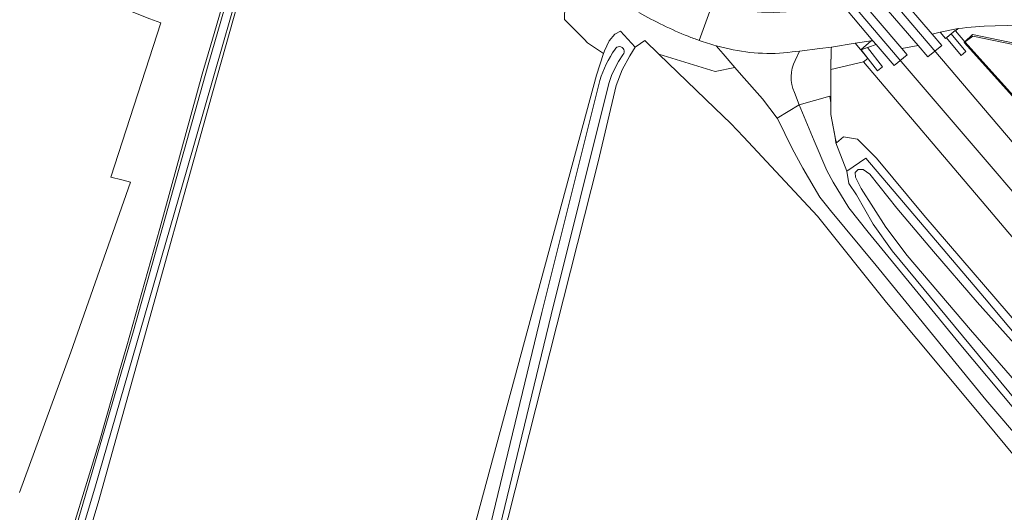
# Model space of a CAD drawing. Header units: metres. Extents: x 151448 to 154749, y 463108 to 465296.
# Tile 15 of 256: x 151772 to 151899, y 464122 to 464185. Entities that reach past the tile are written whole.
import ezdxf

# ---------------------------------------------------------------- set-up
doc = ezdxf.new("R2010")
doc.units = ezdxf.units.M
for name, color, linetype, lineweight in [('B-PV-AM-AS_SPOOR_TREIN-G', 253, 'Continuous', 9), ('B-PV-GR-GRAS-GV', 253, 'Continuous', 9), ('B-PV-GR-GROENVOORZIENING-GV', 253, 'Continuous', 9), ('B-PV-IE-TERREINAFSCHEIDING_KUNSTMATIG_HEKWERK-G', 253, 'Continuous', 9), ('B-PV-OG-TERREIN_BEGROEID-GV', 253, 'Continuous', 9), ('B-PV-OG-TERREIN_ERF-GV', 253, 'Continuous', 9), ('B-PV-OG-TERREIN_OEVER-GV', 253, 'Continuous', 9), ('B-PV-OG-WATER-GV', 253, 'Continuous', 9), ('B-PV-OG-WATER_SLOOT-GV', 253, 'Continuous', 9), ('B-PV-OG-WEG-GV', 253, 'Continuous', 9), ('B-PV-VH-GESLOTENVERHARDING-GV', 253, 'Continuous', 9), ('B-PV-VH-GESLOTENVERHARDING_ASFALT-GV', 253, 'Continuous', 9), ('B-PV-VH-HALFVERHARDING-GV', 253, 'Continuous', 9), ('B-PV-VH-ONVERHARD-GV', 253, 'Continuous', 9), ('B-PV-VH-OPENVERHARDING-GV', 253, 'Continuous', 9), ('B-PV-VH-OPENVERHARDING_BETONSTRAATSTEEN-GV', 253, 'Continuous', 9), ('B-PV-VH-ROOSTER-GV', 253, 'Continuous', 9)]:
    doc.layers.add(name, color=color, linetype=linetype, lineweight=lineweight)

msp = doc.modelspace()

# ---------------------------------------------------------------- linework, layer by layer
at = {"layer": 'B-PV-AM-AS_SPOOR_TREIN-G', "flags": 128}
for points in [[(151645.884, 464467.578), (151661.406, 464449.2), (151694.565, 464410.444), (151701.36, 464402.353), (151720.084, 464380.436), (151751.119, 464343.821), (151769.439, 464322.479), (151776.325, 464314.282), (151789.488, 464299.025), (151805.409, 464280.142), (151839.991, 464239.747), (151962.288, 464095.963), (152000.203, 464051.449), (152004.937, 464045.994), (152099.245, 463935.178), (152113.275, 463918.806), (152192.056, 463826.252), (152198.981, 463818.219), (152206.172, 463809.67), (152217.481, 463796.517), (152235.051, 463775.752), (152269.401, 463735.426)], [(151644.553, 464462.844), (151701.747, 464395.479), (151755.549, 464332.581), (151772.796, 464312.161), (151785.403, 464297.441), (151799.777, 464280.458), (151809.923, 464268.697), (151885.064, 464180.273), (151911.616, 464149.249), (151919.572, 464139.803), (151927.163, 464130.999), (151964.425, 464087.093), (151983.91, 464064.333), (152073.17, 463959.483), (152088.538, 463941.538), (152100.135, 463927.853), (152106.42, 463920.58), (152112.16, 463913.723), (152206.668, 463802.941), (152238.761, 463765.163), (152266.481, 463732.854)]]:
    msp.add_lwpolyline(points, dxfattribs=at)
at = {"layer": 'B-PV-GR-GRAS-GV', "flags": 128}
for points in [[(151771.522, 464097.109), (151781.913, 464131.038), (151784.476, 464140.001), (151785.393, 464143.207), (151789.668, 464158.386), (151795.147, 464178.331), (151796.459, 464182.834), (151802.958, 464205.129), (151806.166, 464217.02), (151806.281, 464217.599), (151795.465, 464223.816), (151780.71, 464231.104), (151772.203, 464235.145), (151770.913, 464235.679)], [(151841.405, 464186.851), (151825.142, 464201.873), (151809.067, 464215.103), (151807.781, 464216.139), (151807.605, 464215.633), (151805.142, 464206.752), (151796.543, 464176.193), (151786.354, 464139.589), (151781.693, 464122.955), (151773.584, 464095.929), (151769.311, 464077.973)], [(151759.045, 464197.237), (151788.372, 464185.448), (151789.797, 464184.93), (151783.33, 464165.031), (151784.746, 464164.677), (151785.886, 464164.354), (151778.2, 464142.4), (151771.544, 464124.289)], [(151734.619, 463961.658), (151772.517, 463949.67), (151783.433, 463946.211), (151783.72, 463947.508), (151783.296, 463948.313), (151785.518, 463957.43), (151797.683, 463999.869), (151801.118, 464012.118), (151828.303, 464112.564), (151846.007, 464178.19), (151846.93, 464180.983), (151844.881, 464182.376), (151844.416, 464182.839), (151842.357, 464184.893), (151841.876, 464185.373), (151841.897, 464185.869), (151841.931, 464186.679)], [(151903.369, 464184.334), (151902.65, 464184.405), (151901.931, 464184.465), (151901.21, 464184.513), (151900.488, 464184.55), (151899.766, 464184.575), (151899.044, 464184.588), (151897.451, 464184.576), (151896.069, 464184.52), (151895.507, 464184.485), (151894.946, 464184.442), (151894.385, 464184.393), (151893.825, 464184.337), (151893.265, 464184.273), (151892.706, 464184.203), (151892.341, 464183.898), (151893.57, 464182.511), (151894.548, 464183.432), (151905.957, 464181.055), (151906.196, 464180.774), (151906.273, 464180.981), (151906.131, 464181.024), (151905.779, 464181.215), (151905.764, 464181.715)], [(151908.69, 464118.437), (151894.96, 464134.991), (151883.46, 464148.841), (151874.544, 464159.996), (151864.97, 464170.208), (151863.349, 464171.938), (151861.283, 464173.934), (151854.072, 464180.9), (151852.256, 464182.655), (151851.123, 464181.886), (151851.022, 464181.818), (151850.308, 464180.685), (151849.351, 464178.874), (151848.57, 464176.865), (151846.243, 464166.984), (151832.864, 464114.086)], [(151905.957, 464181.055), (151894.548, 464183.432), (151893.57, 464182.511), (151906.847, 464167.745)], [(151977.491, 464065.989), (151913.59, 464140.81), (151896.26, 464161.291), (151880.498, 464179.918), (151876.254, 464178.926), (151876.25, 464174.62), (151876.249, 464173.09), (151876.807, 464170.19), (151876.856, 464169.936), (151876.982, 464169.464), (151877.904, 464170.231), (151879.703, 464169.91), (151882.171, 464167.451), (151888.263, 464160.119), (151902.335, 464143.763), (151911.982, 464131.812), (151920.606, 464121.992), (151941.152, 464097.836)], [(151941.152, 464097.836), (151920.606, 464121.992), (151911.982, 464131.812), (151902.335, 464143.763), (151888.263, 464160.119), (151882.171, 464167.451), (151879.703, 464169.91), (151877.904, 464170.231), (151876.982, 464169.464), (151876.856, 464169.936), (151876.807, 464170.19), (151876.899, 464169.459), (151878.31, 464165.804), (151880.794, 464167.481), (151896.075, 464149.42), (151919.834, 464121.112)]]:
    msp.add_lwpolyline(points, dxfattribs=at)
at = {"layer": 'B-PV-GR-GROENVOORZIENING-GV', "flags": 128}
msp.add_lwpolyline([(151876.254, 464178.926), (151880.498, 464179.918), (151881.056, 464180.339), (151880.14, 464181.453), (151880.086, 464181.518), (151879.421, 464182.303), (151876.327, 464181.794), (151876.315, 464181.564), (151876.256, 464179.024)], close=True, dxfattribs=at)
at = {"layer": 'B-PV-IE-TERREINAFSCHEIDING_KUNSTMATIG_HEKWERK-G', "flags": 128}
for points in [[(151906.695, 464167.765), (151900.05, 464175.077), (151893.482, 464182.401), (151894.57, 464183.23), (151900.025, 464182.096), (151905.666, 464181.024), (151907.757, 464180.67), (151911.051, 464179.453), (151909.604, 464176.541)], [(151876.254, 464178.926), (151876.315, 464181.564)], [(151876.254, 464178.926), (151880.498, 464179.918), (151896.26, 464161.291)], [(151876.856, 464169.936), (151876.249, 464173.09), (151876.254, 464178.926)]]:
    msp.add_lwpolyline(points, dxfattribs=at)
at = {"layer": 'B-PV-OG-TERREIN_BEGROEID-GV', "flags": 128}
for points in [[(151841.931, 464186.679), (151841.897, 464185.869), (151841.876, 464185.373), (151842.357, 464184.893), (151844.416, 464182.839), (151844.881, 464182.376), (151846.93, 464180.983)], [(151846.93, 464180.983), (151847.002, 464181.202), (151847.059, 464181.326), (151847.663, 464182.635), (151848.405, 464183.468), (151849.126, 464183.875), (151851.022, 464181.818), (151851.123, 464181.886), (151852.256, 464182.655), (151854.072, 464180.9), (151861.321, 464178.647), (151863.867, 464179.195), (151862.349, 464180.936), (151861.449, 464181.968)]]:
    msp.add_lwpolyline(points, dxfattribs=at)
at = {"layer": 'B-PV-OG-TERREIN_BEGROEID-GV'}
for points in [[(151857.86, 464183.212, -0.0388439), (151851.504, 464186.307)], [(151859.264, 464182.685, -0.0078045), (151857.86, 464183.212)], [(151861.449, 464181.968, -0.012376), (151859.264, 464182.685)]]:
    msp.add_lwpolyline(points, format="xyb", dxfattribs=at)
at = {"layer": 'B-PV-OG-TERREIN_BEGROEID-GV', "flags": 128}
msp.add_lwpolyline([(151863.867, 464179.195), (151861.321, 464178.647), (151854.072, 464180.9), (151861.283, 464173.934), (151863.349, 464171.938), (151864.97, 464170.208), (151874.544, 464159.996), (151883.46, 464148.841), (151894.96, 464134.991), (151908.69, 464118.437), (151909.485, 464117.901), (151910.683, 464119.152), (151906.779, 464123.984), (151896.256, 464136.237), (151882.131, 464153.609), (151876.21, 464160.73), (151874.843, 464162.417), (151872.63, 464166.198), (151871.255, 464168.736), (151869.377, 464172.575), (151869.343, 464172.645), (151867.428, 464175.113), (151864.743, 464178.191)], close=True, dxfattribs=at)
at = {"layer": 'B-PV-OG-TERREIN_ERF-GV', "flags": 128}
msp.add_lwpolyline([(151771.544, 464124.289), (151778.2, 464142.4), (151785.886, 464164.354), (151784.746, 464164.677), (151783.33, 464165.031), (151789.797, 464184.93), (151788.372, 464185.448), (151759.045, 464197.237)], dxfattribs=at)
at = {"layer": 'B-PV-OG-TERREIN_OEVER-GV', "flags": 128}
for points in [[(151769.948, 464087.82), (151772.05, 464096.887), (151773, 464100.897), (151778.194, 464117.461), (151786.279, 464145.169), (151795.898, 464179.517), (151803.95, 464207.329), (151806.066, 464215.192), (151806.942, 464218.284), (151806.227, 464218.755), (151806.419, 464218.297), (151806.281, 464217.599), (151806.166, 464217.02), (151802.958, 464205.129), (151796.459, 464182.834), (151795.147, 464178.331), (151789.668, 464158.386), (151785.393, 464143.207), (151784.476, 464140.001), (151781.913, 464131.038), (151771.522, 464097.109)], [(151832.864, 464114.086), (151846.243, 464166.984), (151848.57, 464176.865), (151849.351, 464178.874), (151850.308, 464180.685), (151851.022, 464181.818), (151849.126, 464183.875), (151848.405, 464183.468), (151847.663, 464182.635), (151847.059, 464181.326), (151847.002, 464181.202), (151846.93, 464180.983), (151846.007, 464178.19), (151828.303, 464112.564)], [(151846.441, 464177.498), (151846.632, 464178.068), (151846.831, 464178.589), (151847.049, 464179.103), (151847.287, 464179.608), (151847.542, 464180.105), (151847.815, 464180.592), (151848.106, 464181.068), (151848.413, 464181.532)], [(151849.425, 464180.834), (151848.876, 464179.971), (151848.389, 464179.067), (151847.971, 464178.129), (151847.613, 464177.121), (151840.164, 464147.233), (151832.001, 464113.397), (151826.871, 464093.751), (151817.27, 464058.809), (151804.954, 464016.817), (151801.324, 464004.489), (151789.201, 463962.254), (151785.189, 463948.082)], [(151784.007, 463948.417), (151788.019, 463962.591), (151800.144, 464004.832), (151803.775, 464017.163), (151816.088, 464059.145), (151825.684, 464094.069), (151830.809, 464113.697), (151838.97, 464147.526), (151846.441, 464177.498)], [(151919.834, 464121.112), (151896.075, 464149.42), (151880.794, 464167.481), (151878.31, 464165.804), (151878.576, 464164.206), (151879.591, 464162.74), (151881.704, 464158.933), (151884.163, 464155.48), (151902.334, 464133.521), (151919.054, 464114.099)], [(151926.804, 464107.856), (151914.715, 464121.743), (151907.527, 464130.233), (151907.046, 464130.556), (151902.559, 464135.757), (151894.302, 464145.286), (151886.103, 464154.903), (151883.364, 464158.559), (151880.178, 464163.542), (151879.424, 464165.036), (151879.395, 464165.601), (151879.798, 464165.992), (151880.454, 464166.024), (151881.31, 464165.387), (151884.762, 464161.025), (151889.529, 464155.411), (151895.143, 464148.87), (151901.74, 464141.512), (151911.366, 464130.194), (151917.493, 464122.688), (151927.028, 464111.368)]]:
    msp.add_lwpolyline(points, dxfattribs=at)
msp.add_lwpolyline([(151753.325, 464021.646), (151754.814, 464026.94), (151761.185, 464050.146), (151767.18, 464070.946), (151769.311, 464077.973), (151773.584, 464095.929), (151781.693, 464122.955), (151786.354, 464139.589), (151796.543, 464176.193), (151805.142, 464206.752), (151807.605, 464215.633), (151807.781, 464216.139), (151808.054, 464216.926), (151808.351, 464217.356), (151807.803, 464217.717), (151803.431, 464201.825), (151793.14, 464165.975), (151781.274, 464124.845), (151773.277, 464098.21), (151772.142, 464092.703), (151769.485, 464081.051), (151766.923, 464072.217), (151758.965, 464044.821), (151752.834, 464021.78)], close=True, dxfattribs=at)
at = {"layer": 'B-PV-OG-TERREIN_OEVER-GV'}
msp.add_lwpolyline([(151848.413, 464181.532, -1.1682508), (151849.425, 464180.834)], format="xyb", dxfattribs=at)
at = {"layer": 'B-PV-OG-WATER-GV', "flags": 128}
msp.add_lwpolyline([(151927.028, 464111.368), (151917.493, 464122.688), (151911.366, 464130.194), (151901.74, 464141.512), (151895.143, 464148.87), (151889.529, 464155.411), (151884.762, 464161.025), (151881.31, 464165.387), (151880.454, 464166.024), (151879.798, 464165.992), (151879.395, 464165.601), (151879.424, 464165.036), (151880.178, 464163.542), (151883.364, 464158.559), (151886.103, 464154.903), (151894.302, 464145.286), (151902.559, 464135.757), (151907.046, 464130.556), (151907.527, 464130.233), (151914.715, 464121.743), (151926.804, 464107.856)], dxfattribs=at)
at = {"layer": 'B-PV-OG-WATER_SLOOT-GV', "flags": 128}
msp.add_lwpolyline([(151751.554, 464022.129), (151752.834, 464021.78), (151758.965, 464044.821), (151766.923, 464072.217), (151769.485, 464081.051), (151772.142, 464092.703), (151773.277, 464098.21), (151781.274, 464124.845), (151793.14, 464165.975), (151803.431, 464201.825), (151807.803, 464217.717), (151806.942, 464218.284), (151806.066, 464215.192), (151803.95, 464207.329), (151795.898, 464179.517), (151786.279, 464145.169), (151778.194, 464117.461), (151773, 464100.897), (151772.05, 464096.887), (151769.948, 464087.82), (151763.674, 464064.265), (151756.088, 464037.84)], close=True, dxfattribs=at)
for points in [[(151848.413, 464181.532), (151848.106, 464181.068), (151847.815, 464180.592), (151847.542, 464180.105), (151847.287, 464179.608), (151847.049, 464179.103), (151846.831, 464178.589), (151846.632, 464178.068), (151846.441, 464177.498), (151838.97, 464147.526), (151830.809, 464113.697), (151825.684, 464094.069), (151816.088, 464059.145), (151803.775, 464017.163), (151800.144, 464004.832), (151788.019, 463962.591), (151784.007, 463948.417)], [(151785.189, 463948.082), (151789.201, 463962.254), (151801.324, 464004.489), (151804.954, 464016.817), (151817.27, 464058.809), (151826.871, 464093.751), (151832.001, 464113.397), (151840.164, 464147.233), (151847.613, 464177.121), (151847.971, 464178.129), (151848.389, 464179.067), (151848.876, 464179.971), (151849.425, 464180.834)]]:
    msp.add_lwpolyline(points, dxfattribs=at)
at = {"layer": 'B-PV-OG-WATER_SLOOT-GV'}
msp.add_lwpolyline([(151849.425, 464180.834, 1.1682508), (151848.413, 464181.532)], format="xyb", dxfattribs=at)
at = {"layer": 'B-PV-OG-WEG-GV', "flags": 128}
msp.add_lwpolyline([(151871.575, 464175.958), (151872.181, 464174.344), (151876.144, 464175.466), (151876.25, 464174.62), (151876.254, 464178.926), (151876.256, 464179.024), (151876.315, 464181.564), (151876.327, 464181.794), (151874.843, 464181.616), (151872.214, 464181.301), (151871.641, 464180.1)], dxfattribs=at)
at = {"layer": 'B-PV-OG-WEG-GV'}
msp.add_lwpolyline([(151871.641, 464180.1, 0.2293611), (151871.575, 464175.958)], format="xyb", dxfattribs=at)
at = {"layer": 'B-PV-OG-WEG-GV', "flags": 128}
msp.add_lwpolyline([(151922.983, 464107.923), (151923.591, 464108.809), (151919.054, 464114.099), (151902.334, 464133.521), (151884.163, 464155.48), (151881.704, 464158.933), (151879.591, 464162.74), (151878.576, 464164.206), (151878.31, 464165.804), (151876.899, 464169.459), (151876.807, 464170.19), (151876.249, 464173.09), (151876.25, 464174.62), (151876.144, 464175.466), (151872.181, 464174.344), (151874.096, 464169.69), (151875.734, 464165.879), (151876.574, 464164.386), (151878.568, 464161.057), (151881.089, 464157.901), (151892.807, 464143.583), (151907.382, 464126.191), (151922.864, 464108.058)], close=True, dxfattribs=at)
at = {"layer": 'B-PV-VH-GESLOTENVERHARDING-GV', "flags": 128}
for points in [[(151889.337, 464183.505), (151884.834, 464188.762), (151882.778, 464191.162), (151881.006, 464189.643), (151881.185, 464189.425), (151887.532, 464182.002), (151888.783, 464180.538), (151890.601, 464182.028)], [(151879.062, 464189.143), (151878.344, 464189.979), (151876.623, 464188.601), (151877.576, 464187.483), (151881.699, 464182.647), (151882.119, 464182.155), (151884.442, 464179.43), (151886.091, 464180.816), (151885.425, 464181.629)], [(151879.062, 464189.143), (151885.425, 464181.629), (151887.532, 464182.002), (151881.185, 464189.425)], [(151891.808, 464183.531), (151892.299, 464183.945), (151892.341, 464183.898), (151892.706, 464184.203), (151890.388, 464183.743), (151891.071, 464182.911)], [(151880.14, 464181.453), (151881.452, 464182.637), (151879.421, 464182.303), (151880.086, 464181.518)]]:
    msp.add_lwpolyline(points, close=True, dxfattribs=at)
at = {"layer": 'B-PV-VH-GESLOTENVERHARDING_ASFALT-GV', "flags": 128}
for points in [[(151859.264, 464182.685), (151860.98, 464187.408), (151859.3, 464187.945), (151857.657, 464188.585), (151856.056, 464189.324), (151854.504, 464190.161), (151853.006, 464191.091), (151851.569, 464192.112), (151848.309, 464194.796), (151843.357, 464199.459), (151834.272, 464207.799), (151826.67, 464214.566), (151824.222, 464216.576), (151821.743, 464218.549), (151819.234, 464220.484), (151816.696, 464222.38), (151814.13, 464224.238), (151811.535, 464226.056), (151806.168, 464229.553), (151801.376, 464232.503), (151796.134, 464235.346), (151751.61, 464258.891)], [(151884.834, 464188.762), (151889.337, 464183.505), (151890.388, 464183.743), (151892.706, 464184.203), (151893.265, 464184.273), (151893.825, 464184.337), (151894.385, 464184.393), (151894.946, 464184.442), (151895.507, 464184.485), (151896.069, 464184.52), (151897.451, 464184.576), (151899.044, 464184.588)], [(151872.214, 464181.301), (151874.843, 464181.616), (151876.327, 464181.794), (151879.421, 464182.303), (151881.452, 464182.637), (151881.699, 464182.647), (151877.576, 464187.483), (151875.31, 464187.305), (151874.053, 464186.964), (151873.274, 464186.774), (151870.505, 464186.352), (151868.901, 464186.305), (151867.297, 464186.347), (151865.698, 464186.479), (151864.109, 464186.7), (151862.534, 464187.01), (151860.98, 464187.408), (151859.264, 464182.685)], [(151861.449, 464181.968), (151862.599, 464181.724)], [(151871.26, 464181.19), (151872.214, 464181.301)]]:
    msp.add_lwpolyline(points, dxfattribs=at)
at = {"layer": 'B-PV-VH-GESLOTENVERHARDING_ASFALT-GV'}
for points in [[(151851.504, 464186.307, 0.0388439), (151857.86, 464183.212)], [(151857.86, 464183.212, 0.0078045), (151859.264, 464182.685)], [(151859.264, 464182.685, 0.012376), (151861.449, 464181.968)], [(151862.599, 464181.724, 0.0965208), (151871.26, 464181.19)]]:
    msp.add_lwpolyline(points, format="xyb", dxfattribs=at)
at = {"layer": 'B-PV-VH-HALFVERHARDING-GV', "flags": 128}
msp.add_lwpolyline([(151906.847, 464167.745), (151893.57, 464182.511), (151892.341, 464183.898), (151892.299, 464183.945), (151891.808, 464183.531), (151891.071, 464182.911), (151890.388, 464183.743), (151889.337, 464183.505), (151890.601, 464182.028), (151888.783, 464180.538), (151887.532, 464182.002), (151885.425, 464181.629), (151886.091, 464180.816), (151884.442, 464179.43), (151882.119, 464182.155), (151880.14, 464181.453), (151881.056, 464180.339), (151880.498, 464179.918), (151896.26, 464161.291), (151913.59, 464140.81)], dxfattribs=at)
at = {"layer": 'B-PV-VH-ONVERHARD-GV', "flags": 128}
msp.add_lwpolyline([(151922.864, 464108.058), (151907.382, 464126.191), (151892.807, 464143.583), (151881.089, 464157.901), (151878.568, 464161.057), (151876.574, 464164.386), (151875.734, 464165.879), (151874.096, 464169.69), (151872.181, 464174.344), (151869.343, 464172.645), (151869.377, 464172.575), (151871.255, 464168.736), (151872.63, 464166.198), (151874.843, 464162.417), (151876.21, 464160.73), (151882.131, 464153.609), (151896.256, 464136.237), (151906.779, 464123.984), (151910.683, 464119.152)], dxfattribs=at)
at = {"layer": 'B-PV-VH-OPENVERHARDING-GV', "flags": 128}
msp.add_lwpolyline([(151880.14, 464181.453), (151882.119, 464182.155), (151881.699, 464182.647), (151881.452, 464182.637)], close=True, dxfattribs=at)
at = {"layer": 'B-PV-VH-OPENVERHARDING_BETONSTRAATSTEEN-GV', "flags": 128}
for points in [[(151862.599, 464181.724), (151861.449, 464181.968), (151862.349, 464180.936), (151863.867, 464179.195), (151864.743, 464178.191), (151867.428, 464175.113), (151869.343, 464172.645), (151872.181, 464174.344), (151871.575, 464175.958)], [(151871.641, 464180.1), (151872.214, 464181.301), (151871.26, 464181.19)]]:
    msp.add_lwpolyline(points, dxfattribs=at)
at = {"layer": 'B-PV-VH-OPENVERHARDING_BETONSTRAATSTEEN-GV'}
for points in [[(151871.26, 464181.19, -0.0965208), (151862.599, 464181.724)], [(151871.575, 464175.958, -0.2293611), (151871.641, 464180.1)]]:
    msp.add_lwpolyline(points, format="xyb", dxfattribs=at)
at = {"layer": 'B-PV-VH-ROOSTER-GV', "flags": 128}
for points in [[(151893.096, 464180.747), (151893.703, 464181.263), (151891.808, 464183.531), (151891.206, 464183.025)], [(151882.928, 464179.256), (151880.982, 464181.751), (151880.169, 464181.463), (151882.296, 464178.758)]]:
    msp.add_lwpolyline(points, close=True, dxfattribs=at)

doc.saveas('drawing.dxf')
